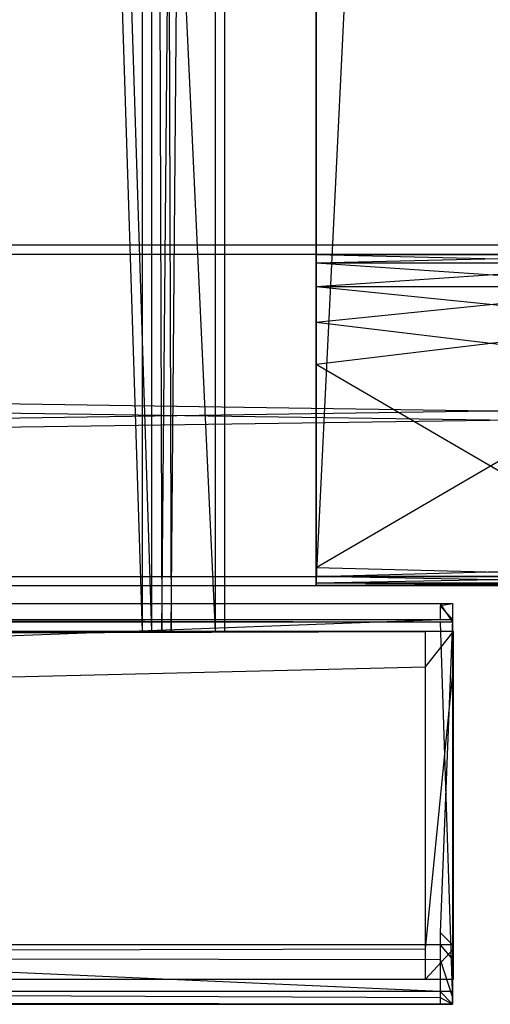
# Model space of a CAD drawing. Extents: x 0 to 1.29, y -0.45 to 0.
# Tile 23 of 51: x 0.6178 to 0.6435, y -0.4504 to -0.3966. Entities that reach past the tile are written whole.
import ezdxf

# ---------------------------------------------------------------- set-up
doc = ezdxf.new("R2010")
doc.units = 0
for name, color, linetype in [('L0_BLENDE_N_A69900__1___REPLACE', 7, 'CONTINUOUS'), ('L16_GRIFFOL_N_A69900__0___REPLA', 7, 'CONTINUOUS'), ('L17_FRONTOL_N_A69900__0___REPLA', 7, 'CONTINUOUS'), ('L18_SCHUBOL_N_A69900__9___REPLA', 7, 'CONTINUOUS'), ('L1_BLENDE_N_A69900__0___REPLACE', 7, 'CONTINUOUS'), ('L40_KORPUS_N_A69900__1___REPLAC', 7, 'CONTINUOUS'), ('L41_KORPUS_N_A69900__0___REPLAC', 7, 'CONTINUOUS'), ('L43_GRIFFUL_N_A69900__0___REPLA', 7, 'CONTINUOUS'), ('L44_FRONTUL_N_A69900__0___REPLA', 7, 'CONTINUOUS'), ('L47_SCHUBUL_N_A69900__3___REPLA', 7, 'CONTINUOUS')]:
    doc.layers.add(name, color=color, linetype=linetype)

msp = doc.modelspace()

# ---------------------------------------------------------------- linework, layer by layer
at = {"layer": 'L0_BLENDE_N_A69900__1___REPLACE', "color": 250}
for points, invisible_edges in [([(1.2499, -0.408901, 0.46), (0.0371, -0.427, 0.46), (0.0371, -0.408901, 0.46), (1.2499, -0.408901, 0.46)], 13), ([(0.0371, -0.427, 0.46), (1.2499, -0.408901, 0.46), (1.2499, -0.427, 0.46), (0.0371, -0.427, 0.46)], 14), ([(0.0371, -0.408901, 0.52), (1.2499, -0.408901, 0.46), (0.0371, -0.408901, 0.46), (0.0371, -0.408901, 0.52)], 13), ([(1.2499, -0.408901, 0.46), (0.0371, -0.408901, 0.52), (1.2499, -0.408901, 0.52), (1.2499, -0.408901, 0.46)], 14), ([(1.2499, -0.427, 0.52), (0.0371, -0.408901, 0.52), (0.0371, -0.427, 0.52), (1.2499, -0.427, 0.52)], 13), ([(0.0371, -0.408901, 0.52), (1.2499, -0.427, 0.52), (1.2499, -0.408901, 0.52), (0.0371, -0.408901, 0.52)], 14), ([(1.2499, -0.427, 0.52), (0.0371, -0.427, 0.46), (1.2499, -0.427, 0.46), (1.2499, -0.427, 0.52)], 13), ([(0.0371, -0.427, 0.46), (1.2499, -0.427, 0.52), (0.0371, -0.427, 0.52), (0.0371, -0.427, 0.46)], 14)]:
    msp.add_3dface(points, dxfattribs=dict(at, invisible_edges=invisible_edges))
at = {"layer": 'L16_GRIFFOL_N_A69900__0___REPLA', "color": 254}
for points, invisible_edges in [([(0.186811, -0.42861, 0.4702), (0.640778, -0.428493, 0.466797), (0.186829, -0.428493, 0.466797), (0.186811, -0.42861, 0.4702)], 13), ([(0.640778, -0.428493, 0.466797), (0.186811, -0.42861, 0.4702), (0.64076, -0.42861, 0.4702), (0.640778, -0.428493, 0.466797)], 14), ([(0.64076, -0.429376, 0.470481), (0.186811, -0.42861, 0.4702), (0.186811, -0.429376, 0.470481), (0.64076, -0.429376, 0.470481)], 13), ([(0.186811, -0.42861, 0.4702), (0.64076, -0.429376, 0.470481), (0.64076, -0.42861, 0.4702), (0.186811, -0.42861, 0.4702)], 14), ([(0.186829, -0.428493, 0.466797), (0.640778, -0.42949, 0.467178), (0.186828, -0.42949, 0.467178), (0.186829, -0.428493, 0.466797)], 13), ([(0.640778, -0.42949, 0.467178), (0.186829, -0.428493, 0.466797), (0.640778, -0.428493, 0.466797), (0.640778, -0.42949, 0.467178)], 14), ([(0.64076, -0.42861, 0.4702), (0.641462, -0.428493, 0.466797), (0.640778, -0.428493, 0.466797), (0.64076, -0.42861, 0.4702)], 13), ([(0.641462, -0.428493, 0.466797), (0.64076, -0.42861, 0.4702), (0.641444, -0.42861, 0.4702), (0.641462, -0.428493, 0.466797)], 14), ([(0.641444, -0.429376, 0.470481), (0.64076, -0.42861, 0.4702), (0.64076, -0.429376, 0.470481), (0.641444, -0.429376, 0.470481)], 13), ([(0.64076, -0.42861, 0.4702), (0.641444, -0.429376, 0.470481), (0.641444, -0.42861, 0.4702), (0.64076, -0.42861, 0.4702)], 14), ([(0.640778, -0.428493, 0.466797), (0.641461, -0.42949, 0.467178), (0.640778, -0.42949, 0.467178), (0.640778, -0.428493, 0.466797)], 13), ([(0.641461, -0.42949, 0.467178), (0.640778, -0.428493, 0.466797), (0.641462, -0.428493, 0.466797), (0.641461, -0.42949, 0.467178)], 14), ([(0.641462, -0.428493, 0.466797), (0.641444, -0.42861, 0.4702), (0.641461, -0.42949, 0.467178), (0.641462, -0.428493, 0.466797)], 14), ([(0.641444, -0.42861, 0.4702), (0.641445, -0.449681, 0.474543), (0.641461, -0.42949, 0.467178), (0.641444, -0.42861, 0.4702)], 14), ([(0.641444, -0.446458, 0.476732), (0.641445, -0.449681, 0.474543), (0.641444, -0.42861, 0.4702), (0.641444, -0.446458, 0.476732)], 10), ([(0.641444, -0.446458, 0.476732), (0.641444, -0.42861, 0.4702), (0.641444, -0.429376, 0.470481), (0.641444, -0.446458, 0.476732)], 15), ([(0.186811, -0.446458, 0.476732), (0.64076, -0.429376, 0.470481), (0.186811, -0.429376, 0.470481), (0.186811, -0.446458, 0.476732)], 13), ([(0.64076, -0.429376, 0.470481), (0.186811, -0.446458, 0.476732), (0.64076, -0.446458, 0.476732), (0.64076, -0.429376, 0.470481)], 14), ([(0.186828, -0.42949, 0.467178), (0.640761, -0.449681, 0.474543), (0.186811, -0.449681, 0.474543), (0.186828, -0.42949, 0.467178)], 13), ([(0.640761, -0.449681, 0.474543), (0.186828, -0.42949, 0.467178), (0.640778, -0.42949, 0.467178), (0.640761, -0.449681, 0.474543)], 14), ([(0.64076, -0.446458, 0.476732), (0.641444, -0.429376, 0.470481), (0.64076, -0.429376, 0.470481), (0.64076, -0.446458, 0.476732)], 13), ([(0.641444, -0.429376, 0.470481), (0.64076, -0.446458, 0.476732), (0.641444, -0.446458, 0.476732), (0.641444, -0.429376, 0.470481)], 14), ([(0.640778, -0.42949, 0.467178), (0.641445, -0.449681, 0.474543), (0.640761, -0.449681, 0.474543), (0.640778, -0.42949, 0.467178)], 13), ([(0.641445, -0.449681, 0.474543), (0.640778, -0.42949, 0.467178), (0.641461, -0.42949, 0.467178), (0.641445, -0.449681, 0.474543)], 14), ([(0.64076, -0.447123, 0.476975), (0.186811, -0.446458, 0.476732), (0.186811, -0.447123, 0.476975), (0.64076, -0.447123, 0.476975)], 13), ([(0.186811, -0.446458, 0.476732), (0.64076, -0.447123, 0.476975), (0.64076, -0.446458, 0.476732), (0.186811, -0.446458, 0.476732)], 14), ([(0.641444, -0.447123, 0.476975), (0.64076, -0.446458, 0.476732), (0.64076, -0.447123, 0.476975), (0.641444, -0.447123, 0.476975)], 13), ([(0.64076, -0.446458, 0.476732), (0.641444, -0.447123, 0.476975), (0.641444, -0.446458, 0.476732), (0.64076, -0.446458, 0.476732)], 14), ([(0.641445, -0.449681, 0.474543), (0.641444, -0.446458, 0.476732), (0.641444, -0.447123, 0.476975), (0.641445, -0.449681, 0.474543)], 13), ([(0.64076, -0.447931, 0.478666), (0.186811, -0.447123, 0.478633), (0.186811, -0.447931, 0.478666), (0.64076, -0.447931, 0.478666)], 13), ([(0.186811, -0.447123, 0.478633), (0.64076, -0.447931, 0.478666), (0.64076, -0.447123, 0.478633), (0.186811, -0.447123, 0.478633)], 14), ([(0.186811, -0.447123, 0.478633), (0.64076, -0.447123, 0.476975), (0.186811, -0.447123, 0.476975), (0.186811, -0.447123, 0.478633)], 13), ([(0.64076, -0.447123, 0.476975), (0.186811, -0.447123, 0.478633), (0.64076, -0.447123, 0.478633), (0.64076, -0.447123, 0.476975)], 14), ([(0.641444, -0.447931, 0.478666), (0.64076, -0.447123, 0.478633), (0.64076, -0.447931, 0.478666), (0.641444, -0.447931, 0.478666)], 13), ([(0.64076, -0.447123, 0.478633), (0.641444, -0.447931, 0.478666), (0.641444, -0.447123, 0.478633), (0.64076, -0.447123, 0.478633)], 14), ([(0.64076, -0.447123, 0.478633), (0.641444, -0.447123, 0.476975), (0.64076, -0.447123, 0.476975), (0.64076, -0.447123, 0.478633)], 13), ([(0.641444, -0.447123, 0.476975), (0.64076, -0.447123, 0.478633), (0.641444, -0.447123, 0.478633), (0.641444, -0.447123, 0.476975)], 14), ([(0.641444, -0.447123, 0.478633), (0.641444, -0.447931, 0.478666), (0.641444, -0.447123, 0.476975), (0.641444, -0.447123, 0.478633)], 14), ([(0.641444, -0.447123, 0.476975), (0.641444, -0.447931, 0.478666), (0.641445, -0.449681, 0.474543), (0.641444, -0.447123, 0.476975)], 14), ([(0.64076, -0.450009, 0.478748), (0.186811, -0.447931, 0.478666), (0.186811, -0.450009, 0.478748), (0.64076, -0.450009, 0.478748)], 13), ([(0.186811, -0.447931, 0.478666), (0.64076, -0.450009, 0.478748), (0.64076, -0.447931, 0.478666), (0.186811, -0.447931, 0.478666)], 14), ([(0.641444, -0.450009, 0.478748), (0.64076, -0.447931, 0.478666), (0.64076, -0.450009, 0.478748), (0.641444, -0.450009, 0.478748)], 13), ([(0.64076, -0.447931, 0.478666), (0.641444, -0.450009, 0.478748), (0.641444, -0.447931, 0.478666), (0.64076, -0.447931, 0.478666)], 14), ([(0.641444, -0.450009, 0.478748), (0.641444, -0.450375, 0.478145), (0.641444, -0.447931, 0.478666), (0.641444, -0.450009, 0.478748)], 14), ([(0.641444, -0.447931, 0.478666), (0.641444, -0.450375, 0.478145), (0.641445, -0.449681, 0.474543), (0.641444, -0.447931, 0.478666)], 14), ([(0.186811, -0.449681, 0.474543), (0.64076, -0.450375, 0.474809), (0.186811, -0.450375, 0.474809), (0.186811, -0.449681, 0.474543)], 13), ([(0.64076, -0.450375, 0.474809), (0.186811, -0.449681, 0.474543), (0.640761, -0.449681, 0.474543), (0.64076, -0.450375, 0.474809)], 14), ([(0.640761, -0.449681, 0.474543), (0.641444, -0.450375, 0.474809), (0.64076, -0.450375, 0.474809), (0.640761, -0.449681, 0.474543)], 13), ([(0.641444, -0.450375, 0.474809), (0.640761, -0.449681, 0.474543), (0.641445, -0.449681, 0.474543), (0.641444, -0.450375, 0.474809)], 14), ([(0.641445, -0.449681, 0.474543), (0.641444, -0.450375, 0.475524), (0.641444, -0.450375, 0.474809), (0.641445, -0.449681, 0.474543)], 13), ([(0.641444, -0.450375, 0.475524), (0.641445, -0.449681, 0.474543), (0.641444, -0.450375, 0.478145), (0.641444, -0.450375, 0.475524)], 14), ([(0.64076, -0.450375, 0.478763), (0.186811, -0.450009, 0.478748), (0.186811, -0.450375, 0.478763), (0.64076, -0.450375, 0.478763)], 13), ([(0.186811, -0.450009, 0.478748), (0.64076, -0.450375, 0.478763), (0.64076, -0.450009, 0.478748), (0.186811, -0.450009, 0.478748)], 14), ([(0.641444, -0.450375, 0.478763), (0.64076, -0.450009, 0.478748), (0.64076, -0.450375, 0.478763), (0.641444, -0.450375, 0.478763)], 13), ([(0.64076, -0.450009, 0.478748), (0.641444, -0.450375, 0.478763), (0.641444, -0.450009, 0.478748), (0.64076, -0.450009, 0.478748)], 14), ([(0.641444, -0.450375, 0.478145), (0.641444, -0.450009, 0.478748), (0.641444, -0.450375, 0.478763), (0.641444, -0.450375, 0.478145)], 13), ([(0.64076, -0.450375, 0.475524), (0.186811, -0.450375, 0.474809), (0.64076, -0.450375, 0.474809), (0.64076, -0.450375, 0.475524)], 13), ([(0.186811, -0.450375, 0.474809), (0.64076, -0.450375, 0.475524), (0.186811, -0.450375, 0.475524), (0.186811, -0.450375, 0.474809)], 14), ([(0.64076, -0.450375, 0.478763), (0.186811, -0.450375, 0.478145), (0.64076, -0.450375, 0.478145), (0.64076, -0.450375, 0.478763)], 13), ([(0.186811, -0.450375, 0.478145), (0.64076, -0.450375, 0.478763), (0.186811, -0.450375, 0.478763), (0.186811, -0.450375, 0.478145)], 14), ([(0.64076, -0.450375, 0.478145), (0.186811, -0.450375, 0.475524), (0.64076, -0.450375, 0.475524), (0.64076, -0.450375, 0.478145)], 13), ([(0.186811, -0.450375, 0.475524), (0.64076, -0.450375, 0.478145), (0.186811, -0.450375, 0.478145), (0.186811, -0.450375, 0.475524)], 14), ([(0.641444, -0.450375, 0.475524), (0.64076, -0.450375, 0.474809), (0.641444, -0.450375, 0.474809), (0.641444, -0.450375, 0.475524)], 13), ([(0.64076, -0.450375, 0.474809), (0.641444, -0.450375, 0.475524), (0.64076, -0.450375, 0.475524), (0.64076, -0.450375, 0.474809)], 14), ([(0.641444, -0.450375, 0.478763), (0.64076, -0.450375, 0.478145), (0.641444, -0.450375, 0.478145), (0.641444, -0.450375, 0.478763)], 13), ([(0.64076, -0.450375, 0.478145), (0.641444, -0.450375, 0.478763), (0.64076, -0.450375, 0.478763), (0.64076, -0.450375, 0.478145)], 14), ([(0.641444, -0.450375, 0.478145), (0.64076, -0.450375, 0.475524), (0.641444, -0.450375, 0.475524), (0.641444, -0.450375, 0.478145)], 13), ([(0.64076, -0.450375, 0.475524), (0.641444, -0.450375, 0.478145), (0.64076, -0.450375, 0.478145), (0.64076, -0.450375, 0.475524)], 14)]:
    msp.add_3dface(points, dxfattribs=dict(at, invisible_edges=invisible_edges))
at = {"layer": 'L17_FRONTOL_N_A69900__0___REPLA', "color": 8}
for points, invisible_edges in [([(0.639967, -0.43, 0.252), (0.003722, -0.431928, 0.252), (0.003722, -0.43, 0.252), (0.639967, -0.43, 0.252)], 13), ([(0.003722, -0.431928, 0.252), (0.639967, -0.43, 0.252), (0.639967, -0.431928, 0.252), (0.003722, -0.431928, 0.252)], 14), ([(0.003722, -0.43, 0.496586), (0.639967, -0.43, 0.25371), (0.003722, -0.43, 0.25371), (0.003722, -0.43, 0.496586)], 13), ([(0.639967, -0.43, 0.25371), (0.003722, -0.43, 0.496586), (0.1847, -0.43, 0.46941), (0.639967, -0.43, 0.25371)], 10), ([(0.003722, -0.43, 0.25371), (0.639967, -0.43, 0.252), (0.003722, -0.43, 0.252), (0.003722, -0.43, 0.25371)], 13), ([(0.639967, -0.43, 0.252), (0.003722, -0.43, 0.25371), (0.639967, -0.43, 0.25371), (0.639967, -0.43, 0.252)], 14), ([(0.639967, -0.43, 0.25371), (0.1847, -0.43, 0.46941), (0.186342, -0.43, 0.469166), (0.639967, -0.43, 0.25371)], 13), ([(0.639967, -0.43, 0.25371), (0.186342, -0.43, 0.469166), (0.639967, -0.43, 0.469122), (0.639967, -0.43, 0.25371)], 10), ([(0.639967, -0.43, 0.469122), (0.6415, -0.43, 0.25371), (0.639967, -0.43, 0.25371), (0.639967, -0.43, 0.469122)], 13), ([(0.6415, -0.43, 0.25371), (0.639967, -0.43, 0.469122), (0.6415, -0.43, 0.469121), (0.6415, -0.43, 0.25371)], 14), ([(0.6415, -0.43, 0.252), (0.639967, -0.431928, 0.252), (0.639967, -0.43, 0.252), (0.6415, -0.43, 0.252)], 13), ([(0.639967, -0.431928, 0.252), (0.6415, -0.43, 0.252), (0.6415, -0.431928, 0.252), (0.639967, -0.431928, 0.252)], 14), ([(0.639967, -0.43, 0.25371), (0.6415, -0.43, 0.252), (0.639967, -0.43, 0.252), (0.639967, -0.43, 0.25371)], 13), ([(0.6415, -0.43, 0.252), (0.639967, -0.43, 0.25371), (0.6415, -0.43, 0.25371), (0.6415, -0.43, 0.252)], 14), ([(0.6415, -0.43, 0.252), (0.6415, -0.431928, 0.25371), (0.6415, -0.431928, 0.252), (0.6415, -0.43, 0.252)], 13), ([(0.6415, -0.431928, 0.25371), (0.6415, -0.43, 0.252), (0.6415, -0.43, 0.25371), (0.6415, -0.431928, 0.25371)], 14), ([(0.6415, -0.43, 0.25371), (0.6415, -0.431928, 0.470621), (0.6415, -0.431928, 0.25371), (0.6415, -0.43, 0.25371)], 13), ([(0.6415, -0.431928, 0.470621), (0.6415, -0.43, 0.25371), (0.6415, -0.43, 0.469121), (0.6415, -0.431928, 0.470621)], 14), ([(0.639967, -0.431928, 0.252), (0.003722, -0.447345, 0.252), (0.003722, -0.431928, 0.252), (0.639967, -0.431928, 0.252)], 13), ([(0.003722, -0.447345, 0.252), (0.639967, -0.431928, 0.252), (0.639967, -0.447345, 0.252), (0.003722, -0.447345, 0.252)], 14), ([(0.6415, -0.431928, 0.252), (0.639967, -0.447345, 0.252), (0.639967, -0.431928, 0.252), (0.6415, -0.431928, 0.252)], 13), ([(0.639967, -0.447345, 0.252), (0.6415, -0.431928, 0.252), (0.6415, -0.447345, 0.252), (0.639967, -0.447345, 0.252)], 14), ([(0.6415, -0.431928, 0.252), (0.6415, -0.447345, 0.25371), (0.6415, -0.447345, 0.252), (0.6415, -0.431928, 0.252)], 13), ([(0.6415, -0.447345, 0.25371), (0.6415, -0.431928, 0.252), (0.6415, -0.431928, 0.25371), (0.6415, -0.447345, 0.25371)], 14), ([(0.6415, -0.431928, 0.25371), (0.6415, -0.447345, 0.475069), (0.6415, -0.447345, 0.25371), (0.6415, -0.431928, 0.25371)], 13), ([(0.6415, -0.447345, 0.475069), (0.6415, -0.431928, 0.25371), (0.6415, -0.431928, 0.470621), (0.6415, -0.447345, 0.475069)], 14), ([(0.639967, -0.447345, 0.252), (0.003722, -0.449, 0.252), (0.003722, -0.447345, 0.252), (0.639967, -0.447345, 0.252)], 13), ([(0.003722, -0.449, 0.252), (0.639967, -0.447345, 0.252), (0.639967, -0.449, 0.252), (0.003722, -0.449, 0.252)], 14), ([(0.6415, -0.447345, 0.252), (0.639967, -0.449, 0.252), (0.639967, -0.447345, 0.252), (0.6415, -0.447345, 0.252)], 13), ([(0.639967, -0.449, 0.252), (0.6415, -0.447345, 0.252), (0.6415, -0.449, 0.252), (0.639967, -0.449, 0.252)], 14), ([(0.6415, -0.447345, 0.252), (0.6415, -0.449, 0.25371), (0.6415, -0.449, 0.252), (0.6415, -0.447345, 0.252)], 13), ([(0.6415, -0.449, 0.25371), (0.6415, -0.447345, 0.252), (0.6415, -0.447345, 0.25371), (0.6415, -0.449, 0.25371)], 14), ([(0.6415, -0.447345, 0.25371), (0.6415, -0.449, 0.476), (0.6415, -0.449, 0.25371), (0.6415, -0.447345, 0.25371)], 13), ([(0.6415, -0.449, 0.476), (0.6415, -0.447345, 0.25371), (0.6415, -0.447345, 0.475069), (0.6415, -0.449, 0.476)], 14), ([(0.639967, -0.449, 0.476), (0.003722, -0.449, 0.25371), (0.639967, -0.449, 0.25371), (0.639967, -0.449, 0.476)], 13), ([(0.003722, -0.449, 0.25371), (0.639967, -0.449, 0.476), (0.188, -0.449, 0.476), (0.003722, -0.449, 0.25371)], 10), ([(0.639967, -0.449, 0.25371), (0.003722, -0.449, 0.252), (0.639967, -0.449, 0.252), (0.639967, -0.449, 0.25371)], 13), ([(0.003722, -0.449, 0.252), (0.639967, -0.449, 0.25371), (0.003722, -0.449, 0.25371), (0.003722, -0.449, 0.252)], 14), ([(0.6415, -0.449, 0.25371), (0.639967, -0.449, 0.252), (0.6415, -0.449, 0.252), (0.6415, -0.449, 0.25371)], 13), ([(0.639967, -0.449, 0.252), (0.6415, -0.449, 0.25371), (0.639967, -0.449, 0.25371), (0.639967, -0.449, 0.252)], 14), ([(0.6415, -0.449, 0.476), (0.639967, -0.449, 0.25371), (0.6415, -0.449, 0.25371), (0.6415, -0.449, 0.476)], 13), ([(0.639967, -0.449, 0.25371), (0.6415, -0.449, 0.476), (0.639967, -0.449, 0.476), (0.639967, -0.449, 0.25371)], 14)]:
    msp.add_3dface(points, dxfattribs=dict(at, invisible_edges=invisible_edges))
at = {"layer": 'L18_SCHUBOL_N_A69900__9___REPLA', "color": 8}
for points, invisible_edges in [([(0.6125, -0.088, 0.2834), (0.6285, -0.43, 0.2834), (0.6125, -0.43, 0.2834), (0.6125, -0.088, 0.2834)], 13), ([(0.6285, -0.43, 0.2834), (0.6125, -0.088, 0.2834), (0.6285, -0.088, 0.2834), (0.6285, -0.43, 0.2834)], 14), ([(0.624497, -0.43, 0.3674), (0.6135, -0.088, 0.3674), (0.6135, -0.43, 0.3674), (0.624497, -0.43, 0.3674)], 13), ([(0.6135, -0.088, 0.3674), (0.624497, -0.43, 0.3674), (0.624497, -0.088, 0.3674), (0.6135, -0.088, 0.3674)], 14), ([(0.625575, -0.43, 0.366403), (0.624497, -0.088, 0.3674), (0.624497, -0.43, 0.3674), (0.625575, -0.43, 0.366403)], 13), ([(0.624497, -0.088, 0.3674), (0.625575, -0.43, 0.366403), (0.625575, -0.088, 0.366403), (0.624497, -0.088, 0.3674)], 14), ([(0.6285, -0.088, 0.3274), (0.625575, -0.43, 0.366403), (0.6285, -0.43, 0.3274), (0.6285, -0.088, 0.3274)], 13), ([(0.625575, -0.43, 0.366403), (0.6285, -0.088, 0.3274), (0.625575, -0.088, 0.366403), (0.625575, -0.43, 0.366403)], 14), ([(0.6285, -0.088, 0.2834), (0.6285, -0.43, 0.3274), (0.6285, -0.43, 0.2834), (0.6285, -0.088, 0.2834)], 13), ([(0.6285, -0.43, 0.3274), (0.6285, -0.088, 0.2834), (0.6285, -0.088, 0.3274), (0.6285, -0.43, 0.3274)], 14), ([(0.6285, -0.43, 0.3274), (0.6125, -0.43, 0.2834), (0.6285, -0.43, 0.2834), (0.6285, -0.43, 0.3274)], 13), ([(0.6125, -0.43, 0.2834), (0.6285, -0.43, 0.3274), (0.6125, -0.43, 0.3664), (0.6125, -0.43, 0.2834)], 10), ([(0.6125, -0.43, 0.3664), (0.6285, -0.43, 0.3274), (0.625575, -0.43, 0.366403), (0.6125, -0.43, 0.3664)], 13), ([(0.6125, -0.43, 0.3664), (0.625575, -0.43, 0.366403), (0.6135, -0.43, 0.3674), (0.6125, -0.43, 0.3664)], 14), ([(0.6135, -0.43, 0.3674), (0.625575, -0.43, 0.366403), (0.624497, -0.43, 0.3674), (0.6135, -0.43, 0.3674)], 15)]:
    msp.add_3dface(points, dxfattribs=dict(at, invisible_edges=invisible_edges))
at = {"layer": 'L1_BLENDE_N_A69900__0___REPLACE', "color": 250}
for points, invisible_edges in [([(0.019001, -0.4094, 0.265), (1.268, -0.4094, 0.205), (0.019001, -0.4094, 0.205), (0.019001, -0.4094, 0.265)], 13), ([(1.268, -0.4094, 0.205), (0.019001, -0.4094, 0.265), (1.268, -0.4094, 0.265), (1.268, -0.4094, 0.205)], 14), ([(1.268, -0.4094, 0.205), (0.019001, -0.4275, 0.205), (0.019001, -0.4094, 0.205), (1.268, -0.4094, 0.205)], 13), ([(0.019001, -0.4275, 0.205), (1.268, -0.4094, 0.205), (1.268, -0.4275, 0.205), (0.019001, -0.4275, 0.205)], 14), ([(1.268, -0.4275, 0.265), (0.019001, -0.4094, 0.265), (0.019001, -0.4275, 0.265), (1.268, -0.4275, 0.265)], 13), ([(0.019001, -0.4094, 0.265), (1.268, -0.4275, 0.265), (1.268, -0.4094, 0.265), (0.019001, -0.4094, 0.265)], 14), ([(1.268, -0.4275, 0.265), (0.019001, -0.4275, 0.205), (1.268, -0.4275, 0.205), (1.268, -0.4275, 0.265)], 13), ([(0.019001, -0.4275, 0.205), (1.268, -0.4275, 0.265), (0.019001, -0.4275, 0.265), (0.019001, -0.4275, 0.205)], 14)]:
    msp.add_3dface(points, dxfattribs=dict(at, invisible_edges=invisible_edges))
at = {"layer": 'L40_KORPUS_N_A69900__1___REPLAC', "color": 8}
for points, invisible_edges in [([(1.268, -0.4275, 0.0195), (0.019, -0.034, 0.0195), (0.019, -0.4275, 0.0195), (1.268, -0.4275, 0.0195)], 13), ([(0.019, -0.034, 0.0195), (1.268, -0.4275, 0.0195), (1.268, -0.034, 0.0195), (0.019, -0.034, 0.0195)], 14), ([(1.268, -0.034, 0.0005), (0.019, -0.4275, 0.0005), (0.019, -0.034, 0.0005), (1.268, -0.034, 0.0005)], 13), ([(0.019, -0.4275, 0.0005), (1.268, -0.034, 0.0005), (1.268, -0.4275, 0.0005), (0.019, -0.4275, 0.0005)], 14), ([(1.268, -0.4275, 0.0195), (0.019, -0.4275, 0.0005), (1.268, -0.4275, 0.0005), (1.268, -0.4275, 0.0195)], 13), ([(0.019, -0.4275, 0.0005), (1.268, -0.4275, 0.0195), (0.019, -0.4275, 0.0195), (0.019, -0.4275, 0.0005)], 14)]:
    msp.add_3dface(points, dxfattribs=dict(at, invisible_edges=invisible_edges))
at = {"layer": 'L41_KORPUS_N_A69900__0___REPLAC', "color": 8}
for points, invisible_edges in [([(0.634, -0.427, 0.264866), (0.634, -0.4275, 0.461), (0.634, -0.034, 0.461), (0.634, -0.427, 0.264866)], 13), ([(0.634, -0.427, 0.264866), (0.634, -0.034, 0.461), (0.634, -0.4265, 0.265), (0.634, -0.427, 0.264866)], 10), ([(0.634, -0.4265, 0.265), (0.634, -0.034, 0.461), (0.634, -0.4154, 0.265), (0.634, -0.4265, 0.265)], 13), ([(0.634, -0.4154, 0.265), (0.634, -0.034, 0.461), (0.634, -0.413104, 0.264543), (0.634, -0.4154, 0.265)], 10), ([(0.634, -0.413104, 0.264543), (0.634, -0.034, 0.461), (0.634, -0.411157, 0.263243), (0.634, -0.413104, 0.264543)], 13), ([(0.634, -0.411157, 0.263243), (0.634, -0.034, 0.461), (0.634, -0.409857, 0.261296), (0.634, -0.411157, 0.263243)], 10), ([(0.634, -0.409857, 0.261296), (0.634, -0.034, 0.461), (0.634, -0.4094, 0.259), (0.634, -0.409857, 0.261296)], 13), ([(0.634, -0.4094, 0.259), (0.634, -0.034, 0.461), (0.634, -0.034, 0.0195), (0.634, -0.4094, 0.259)], 10), ([(0.634, -0.4275, 0.0195), (0.634, -0.427, 0.205134), (0.634, -0.034, 0.0195), (0.634, -0.4275, 0.0195)], 13), ([(0.634, -0.034, 0.0195), (0.634, -0.427, 0.205134), (0.634, -0.4265, 0.205), (0.634, -0.034, 0.0195)], 14), ([(0.634, -0.034, 0.0195), (0.634, -0.4265, 0.205), (0.634, -0.4154, 0.205), (0.634, -0.034, 0.0195)], 15), ([(0.634, -0.034, 0.0195), (0.634, -0.4154, 0.205), (0.634, -0.413104, 0.205457), (0.634, -0.034, 0.0195)], 15), ([(0.634, -0.034, 0.0195), (0.634, -0.413104, 0.205457), (0.634, -0.411157, 0.206757), (0.634, -0.034, 0.0195)], 15), ([(0.634, -0.034, 0.0195), (0.634, -0.411157, 0.206757), (0.634, -0.409857, 0.208704), (0.634, -0.034, 0.0195)], 15), ([(0.634, -0.034, 0.0195), (0.634, -0.409857, 0.208704), (0.634, -0.4094, 0.211), (0.634, -0.034, 0.0195)], 15), ([(0.634, -0.034, 0.0195), (0.634, -0.4094, 0.211), (0.634, -0.4094, 0.259), (0.634, -0.034, 0.0195)], 15), ([(0.653, -0.034, 0.0195), (0.634, -0.4275, 0.0195), (0.634, -0.034, 0.0195), (0.653, -0.034, 0.0195)], 13), ([(0.634, -0.4275, 0.0195), (0.653, -0.034, 0.0195), (0.653, -0.4275, 0.0195), (0.634, -0.4275, 0.0195)], 14), ([(0.653, -0.4275, 0.461), (0.634, -0.034, 0.461), (0.634, -0.4275, 0.461), (0.653, -0.4275, 0.461)], 13), ([(0.634, -0.034, 0.461), (0.653, -0.4275, 0.461), (0.653, -0.034, 0.461), (0.634, -0.034, 0.461)], 14), ([(0.653, -0.4094, 0.211), (0.634, -0.409857, 0.208704), (0.653, -0.409857, 0.208704), (0.653, -0.4094, 0.211)], 13), ([(0.634, -0.409857, 0.208704), (0.653, -0.4094, 0.211), (0.634, -0.4094, 0.211), (0.634, -0.409857, 0.208704)], 14), ([(0.653, -0.409857, 0.261296), (0.634, -0.4094, 0.259), (0.653, -0.4094, 0.259), (0.653, -0.409857, 0.261296)], 13), ([(0.634, -0.4094, 0.259), (0.653, -0.409857, 0.261296), (0.634, -0.409857, 0.261296), (0.634, -0.4094, 0.259)], 14), ([(0.653, -0.4094, 0.259), (0.634, -0.4094, 0.211), (0.653, -0.4094, 0.211), (0.653, -0.4094, 0.259)], 13), ([(0.634, -0.4094, 0.211), (0.653, -0.4094, 0.259), (0.634, -0.4094, 0.259), (0.634, -0.4094, 0.211)], 14), ([(0.653, -0.409857, 0.208704), (0.634, -0.411157, 0.206757), (0.653, -0.411157, 0.206757), (0.653, -0.409857, 0.208704)], 13), ([(0.634, -0.411157, 0.206757), (0.653, -0.409857, 0.208704), (0.634, -0.409857, 0.208704), (0.634, -0.411157, 0.206757)], 14), ([(0.653, -0.411157, 0.263243), (0.634, -0.409857, 0.261296), (0.653, -0.409857, 0.261296), (0.653, -0.411157, 0.263243)], 13), ([(0.634, -0.409857, 0.261296), (0.653, -0.411157, 0.263243), (0.634, -0.411157, 0.263243), (0.634, -0.409857, 0.261296)], 14), ([(0.653, -0.411157, 0.263243), (0.634, -0.413104, 0.264543), (0.634, -0.411157, 0.263243), (0.653, -0.411157, 0.263243)], 13), ([(0.634, -0.413104, 0.264543), (0.653, -0.411157, 0.263243), (0.653, -0.413104, 0.264543), (0.634, -0.413104, 0.264543)], 14), ([(0.653, -0.413104, 0.205457), (0.634, -0.411157, 0.206757), (0.634, -0.413104, 0.205457), (0.653, -0.413104, 0.205457)], 13), ([(0.634, -0.411157, 0.206757), (0.653, -0.413104, 0.205457), (0.653, -0.411157, 0.206757), (0.634, -0.411157, 0.206757)], 14), ([(0.653, -0.4154, 0.205), (0.634, -0.413104, 0.205457), (0.634, -0.4154, 0.205), (0.653, -0.4154, 0.205)], 13), ([(0.634, -0.413104, 0.205457), (0.653, -0.4154, 0.205), (0.653, -0.413104, 0.205457), (0.634, -0.413104, 0.205457)], 14), ([(0.653, -0.413104, 0.264543), (0.634, -0.4154, 0.265), (0.634, -0.413104, 0.264543), (0.653, -0.413104, 0.264543)], 13), ([(0.634, -0.4154, 0.265), (0.653, -0.413104, 0.264543), (0.653, -0.4154, 0.265), (0.634, -0.4154, 0.265)], 14), ([(0.653, -0.4265, 0.205), (0.634, -0.4154, 0.205), (0.634, -0.4265, 0.205), (0.653, -0.4265, 0.205)], 13), ([(0.634, -0.4154, 0.205), (0.653, -0.4265, 0.205), (0.653, -0.4154, 0.205), (0.634, -0.4154, 0.205)], 14), ([(0.653, -0.4154, 0.265), (0.634, -0.4265, 0.265), (0.634, -0.4154, 0.265), (0.653, -0.4154, 0.265)], 13), ([(0.634, -0.4265, 0.265), (0.653, -0.4154, 0.265), (0.653, -0.4265, 0.265), (0.634, -0.4265, 0.265)], 14), ([(0.653, -0.4265, 0.265), (0.634, -0.427, 0.264866), (0.634, -0.4265, 0.265), (0.653, -0.4265, 0.265)], 13), ([(0.634, -0.427, 0.264866), (0.653, -0.4265, 0.265), (0.653, -0.427, 0.264866), (0.634, -0.427, 0.264866)], 14), ([(0.653, -0.427, 0.205134), (0.634, -0.4265, 0.205), (0.634, -0.427, 0.205134), (0.653, -0.427, 0.205134)], 13), ([(0.634, -0.4265, 0.205), (0.653, -0.427, 0.205134), (0.653, -0.4265, 0.205), (0.634, -0.4265, 0.205)], 14), ([(0.634, -0.427366, 0.2645), (0.634, -0.4275, 0.461), (0.634, -0.427, 0.264866), (0.634, -0.427366, 0.2645)], 10), ([(0.634, -0.427, 0.205134), (0.634, -0.4275, 0.0195), (0.634, -0.427366, 0.2055), (0.634, -0.427, 0.205134)], 10), ([(0.634, -0.427, 0.264866), (0.653, -0.427366, 0.2645), (0.634, -0.427366, 0.2645), (0.634, -0.427, 0.264866)], 13), ([(0.653, -0.427366, 0.2645), (0.634, -0.427, 0.264866), (0.653, -0.427, 0.264866), (0.653, -0.427366, 0.2645)], 14), ([(0.634, -0.427366, 0.2055), (0.653, -0.427, 0.205134), (0.634, -0.427, 0.205134), (0.634, -0.427366, 0.2055)], 13), ([(0.653, -0.427, 0.205134), (0.634, -0.427366, 0.2055), (0.653, -0.427366, 0.2055), (0.653, -0.427, 0.205134)], 14), ([(0.634, -0.4275, 0.461), (0.634, -0.427366, 0.2645), (0.634, -0.4275, 0.264), (0.634, -0.4275, 0.461)], 13), ([(0.634, -0.427366, 0.2055), (0.634, -0.4275, 0.0195), (0.634, -0.4275, 0.206), (0.634, -0.427366, 0.2055)], 13), ([(0.634, -0.427366, 0.2645), (0.653, -0.4275, 0.264), (0.634, -0.4275, 0.264), (0.634, -0.427366, 0.2645)], 13), ([(0.653, -0.4275, 0.264), (0.634, -0.427366, 0.2645), (0.653, -0.427366, 0.2645), (0.653, -0.4275, 0.264)], 14), ([(0.634, -0.4275, 0.206), (0.653, -0.427366, 0.2055), (0.634, -0.427366, 0.2055), (0.634, -0.4275, 0.206)], 13), ([(0.653, -0.427366, 0.2055), (0.634, -0.4275, 0.206), (0.653, -0.4275, 0.206), (0.653, -0.427366, 0.2055)], 14), ([(0.653, -0.4275, 0.206), (0.634, -0.4275, 0.0195), (0.653, -0.4275, 0.0195), (0.653, -0.4275, 0.206)], 13), ([(0.634, -0.4275, 0.0195), (0.653, -0.4275, 0.206), (0.634, -0.4275, 0.206), (0.634, -0.4275, 0.0195)], 14), ([(0.653, -0.4275, 0.461), (0.634, -0.4275, 0.264), (0.653, -0.4275, 0.264), (0.653, -0.4275, 0.461)], 13), ([(0.634, -0.4275, 0.264), (0.653, -0.4275, 0.461), (0.634, -0.4275, 0.461), (0.634, -0.4275, 0.264)], 14)]:
    msp.add_3dface(points, dxfattribs=dict(at, invisible_edges=invisible_edges))
at = {"layer": 'L43_GRIFFUL_N_A69900__0___REPLA', "color": 254}
for points, invisible_edges in [([(0.186811, -0.42861, 0.2202), (0.640778, -0.428493, 0.216797), (0.186829, -0.428493, 0.216797), (0.186811, -0.42861, 0.2202)], 13), ([(0.640778, -0.428493, 0.216797), (0.186811, -0.42861, 0.2202), (0.64076, -0.42861, 0.2202), (0.640778, -0.428493, 0.216797)], 14), ([(0.64076, -0.429376, 0.220481), (0.186811, -0.42861, 0.2202), (0.186811, -0.429376, 0.220481), (0.64076, -0.429376, 0.220481)], 13), ([(0.186811, -0.42861, 0.2202), (0.64076, -0.429376, 0.220481), (0.64076, -0.42861, 0.2202), (0.186811, -0.42861, 0.2202)], 14), ([(0.186829, -0.428493, 0.216797), (0.640778, -0.42949, 0.217178), (0.186828, -0.42949, 0.217178), (0.186829, -0.428493, 0.216797)], 13), ([(0.640778, -0.42949, 0.217178), (0.186829, -0.428493, 0.216797), (0.640778, -0.428493, 0.216797), (0.640778, -0.42949, 0.217178)], 14), ([(0.64076, -0.42861, 0.2202), (0.641462, -0.428493, 0.216797), (0.640778, -0.428493, 0.216797), (0.64076, -0.42861, 0.2202)], 13), ([(0.641462, -0.428493, 0.216797), (0.64076, -0.42861, 0.2202), (0.641444, -0.42861, 0.2202), (0.641462, -0.428493, 0.216797)], 14), ([(0.641444, -0.429376, 0.220481), (0.64076, -0.42861, 0.2202), (0.64076, -0.429376, 0.220481), (0.641444, -0.429376, 0.220481)], 13), ([(0.64076, -0.42861, 0.2202), (0.641444, -0.429376, 0.220481), (0.641444, -0.42861, 0.2202), (0.64076, -0.42861, 0.2202)], 14), ([(0.640778, -0.428493, 0.216797), (0.641461, -0.42949, 0.217178), (0.640778, -0.42949, 0.217178), (0.640778, -0.428493, 0.216797)], 13), ([(0.641461, -0.42949, 0.217178), (0.640778, -0.428493, 0.216797), (0.641462, -0.428493, 0.216797), (0.641461, -0.42949, 0.217178)], 14), ([(0.641462, -0.428493, 0.216797), (0.641444, -0.42861, 0.2202), (0.641461, -0.42949, 0.217178), (0.641462, -0.428493, 0.216797)], 14), ([(0.641444, -0.42861, 0.2202), (0.641445, -0.449681, 0.224543), (0.641461, -0.42949, 0.217178), (0.641444, -0.42861, 0.2202)], 14), ([(0.641444, -0.446458, 0.226732), (0.641445, -0.449681, 0.224543), (0.641444, -0.42861, 0.2202), (0.641444, -0.446458, 0.226732)], 10), ([(0.641444, -0.446458, 0.226732), (0.641444, -0.42861, 0.2202), (0.641444, -0.429376, 0.220481), (0.641444, -0.446458, 0.226732)], 15), ([(0.186811, -0.446458, 0.226732), (0.64076, -0.429376, 0.220481), (0.186811, -0.429376, 0.220481), (0.186811, -0.446458, 0.226732)], 13), ([(0.64076, -0.429376, 0.220481), (0.186811, -0.446458, 0.226732), (0.64076, -0.446458, 0.226732), (0.64076, -0.429376, 0.220481)], 14), ([(0.186828, -0.42949, 0.217178), (0.640761, -0.449681, 0.224543), (0.186811, -0.449681, 0.224543), (0.186828, -0.42949, 0.217178)], 13), ([(0.640761, -0.449681, 0.224543), (0.186828, -0.42949, 0.217178), (0.640778, -0.42949, 0.217178), (0.640761, -0.449681, 0.224543)], 14), ([(0.64076, -0.446458, 0.226732), (0.641444, -0.429376, 0.220481), (0.64076, -0.429376, 0.220481), (0.64076, -0.446458, 0.226732)], 13), ([(0.641444, -0.429376, 0.220481), (0.64076, -0.446458, 0.226732), (0.641444, -0.446458, 0.226732), (0.641444, -0.429376, 0.220481)], 14), ([(0.640778, -0.42949, 0.217178), (0.641445, -0.449681, 0.224543), (0.640761, -0.449681, 0.224543), (0.640778, -0.42949, 0.217178)], 13), ([(0.641445, -0.449681, 0.224543), (0.640778, -0.42949, 0.217178), (0.641461, -0.42949, 0.217178), (0.641445, -0.449681, 0.224543)], 14), ([(0.64076, -0.447123, 0.226975), (0.186811, -0.446458, 0.226732), (0.186811, -0.447123, 0.226975), (0.64076, -0.447123, 0.226975)], 13), ([(0.186811, -0.446458, 0.226732), (0.64076, -0.447123, 0.226975), (0.64076, -0.446458, 0.226732), (0.186811, -0.446458, 0.226732)], 14), ([(0.641444, -0.447123, 0.226975), (0.64076, -0.446458, 0.226732), (0.64076, -0.447123, 0.226975), (0.641444, -0.447123, 0.226975)], 13), ([(0.64076, -0.446458, 0.226732), (0.641444, -0.447123, 0.226975), (0.641444, -0.446458, 0.226732), (0.64076, -0.446458, 0.226732)], 14), ([(0.641445, -0.449681, 0.224543), (0.641444, -0.446458, 0.226732), (0.641444, -0.447123, 0.226975), (0.641445, -0.449681, 0.224543)], 13), ([(0.64076, -0.447931, 0.228666), (0.186811, -0.447123, 0.228633), (0.186811, -0.447931, 0.228666), (0.64076, -0.447931, 0.228666)], 13), ([(0.186811, -0.447123, 0.228633), (0.64076, -0.447931, 0.228666), (0.64076, -0.447123, 0.228633), (0.186811, -0.447123, 0.228633)], 14), ([(0.186811, -0.447123, 0.228633), (0.64076, -0.447123, 0.226975), (0.186811, -0.447123, 0.226975), (0.186811, -0.447123, 0.228633)], 13), ([(0.64076, -0.447123, 0.226975), (0.186811, -0.447123, 0.228633), (0.64076, -0.447123, 0.228633), (0.64076, -0.447123, 0.226975)], 14), ([(0.641444, -0.447931, 0.228666), (0.64076, -0.447123, 0.228633), (0.64076, -0.447931, 0.228666), (0.641444, -0.447931, 0.228666)], 13), ([(0.64076, -0.447123, 0.228633), (0.641444, -0.447931, 0.228666), (0.641444, -0.447123, 0.228633), (0.64076, -0.447123, 0.228633)], 14), ([(0.64076, -0.447123, 0.228633), (0.641444, -0.447123, 0.226975), (0.64076, -0.447123, 0.226975), (0.64076, -0.447123, 0.228633)], 13), ([(0.641444, -0.447123, 0.226975), (0.64076, -0.447123, 0.228633), (0.641444, -0.447123, 0.228633), (0.641444, -0.447123, 0.226975)], 14), ([(0.641444, -0.447123, 0.228633), (0.641444, -0.447931, 0.228666), (0.641444, -0.447123, 0.226975), (0.641444, -0.447123, 0.228633)], 14), ([(0.641444, -0.447123, 0.226975), (0.641444, -0.447931, 0.228666), (0.641445, -0.449681, 0.224543), (0.641444, -0.447123, 0.226975)], 14), ([(0.64076, -0.450009, 0.228748), (0.186811, -0.447931, 0.228666), (0.186811, -0.450009, 0.228748), (0.64076, -0.450009, 0.228748)], 13), ([(0.186811, -0.447931, 0.228666), (0.64076, -0.450009, 0.228748), (0.64076, -0.447931, 0.228666), (0.186811, -0.447931, 0.228666)], 14), ([(0.641444, -0.450009, 0.228748), (0.64076, -0.447931, 0.228666), (0.64076, -0.450009, 0.228748), (0.641444, -0.450009, 0.228748)], 13), ([(0.64076, -0.447931, 0.228666), (0.641444, -0.450009, 0.228748), (0.641444, -0.447931, 0.228666), (0.64076, -0.447931, 0.228666)], 14), ([(0.641444, -0.450009, 0.228748), (0.641444, -0.450375, 0.228145), (0.641444, -0.447931, 0.228666), (0.641444, -0.450009, 0.228748)], 14), ([(0.641444, -0.447931, 0.228666), (0.641444, -0.450375, 0.228145), (0.641445, -0.449681, 0.224543), (0.641444, -0.447931, 0.228666)], 14), ([(0.186811, -0.449681, 0.224543), (0.64076, -0.450375, 0.224809), (0.186811, -0.450375, 0.224809), (0.186811, -0.449681, 0.224543)], 13), ([(0.64076, -0.450375, 0.224809), (0.186811, -0.449681, 0.224543), (0.640761, -0.449681, 0.224543), (0.64076, -0.450375, 0.224809)], 14), ([(0.640761, -0.449681, 0.224543), (0.641444, -0.450375, 0.224809), (0.64076, -0.450375, 0.224809), (0.640761, -0.449681, 0.224543)], 13), ([(0.641444, -0.450375, 0.224809), (0.640761, -0.449681, 0.224543), (0.641445, -0.449681, 0.224543), (0.641444, -0.450375, 0.224809)], 14), ([(0.641445, -0.449681, 0.224543), (0.641444, -0.450375, 0.225524), (0.641444, -0.450375, 0.224809), (0.641445, -0.449681, 0.224543)], 13), ([(0.641444, -0.450375, 0.225524), (0.641445, -0.449681, 0.224543), (0.641444, -0.450375, 0.228145), (0.641444, -0.450375, 0.225524)], 14), ([(0.64076, -0.450375, 0.228763), (0.186811, -0.450009, 0.228748), (0.186811, -0.450375, 0.228763), (0.64076, -0.450375, 0.228763)], 13), ([(0.186811, -0.450009, 0.228748), (0.64076, -0.450375, 0.228763), (0.64076, -0.450009, 0.228748), (0.186811, -0.450009, 0.228748)], 14), ([(0.641444, -0.450375, 0.228763), (0.64076, -0.450009, 0.228748), (0.64076, -0.450375, 0.228763), (0.641444, -0.450375, 0.228763)], 13), ([(0.64076, -0.450009, 0.228748), (0.641444, -0.450375, 0.228763), (0.641444, -0.450009, 0.228748), (0.64076, -0.450009, 0.228748)], 14), ([(0.641444, -0.450375, 0.228145), (0.641444, -0.450009, 0.228748), (0.641444, -0.450375, 0.228763), (0.641444, -0.450375, 0.228145)], 13), ([(0.64076, -0.450375, 0.225524), (0.186811, -0.450375, 0.224809), (0.64076, -0.450375, 0.224809), (0.64076, -0.450375, 0.225524)], 13), ([(0.186811, -0.450375, 0.224809), (0.64076, -0.450375, 0.225524), (0.186811, -0.450375, 0.225524), (0.186811, -0.450375, 0.224809)], 14), ([(0.64076, -0.450375, 0.228763), (0.186811, -0.450375, 0.228145), (0.64076, -0.450375, 0.228145), (0.64076, -0.450375, 0.228763)], 13), ([(0.186811, -0.450375, 0.228145), (0.64076, -0.450375, 0.228763), (0.186811, -0.450375, 0.228763), (0.186811, -0.450375, 0.228145)], 14), ([(0.64076, -0.450375, 0.228145), (0.186811, -0.450375, 0.225524), (0.64076, -0.450375, 0.225524), (0.64076, -0.450375, 0.228145)], 13), ([(0.186811, -0.450375, 0.225524), (0.64076, -0.450375, 0.228145), (0.186811, -0.450375, 0.228145), (0.186811, -0.450375, 0.225524)], 14), ([(0.641444, -0.450375, 0.225524), (0.64076, -0.450375, 0.224809), (0.641444, -0.450375, 0.224809), (0.641444, -0.450375, 0.225524)], 13), ([(0.64076, -0.450375, 0.224809), (0.641444, -0.450375, 0.225524), (0.64076, -0.450375, 0.225524), (0.64076, -0.450375, 0.224809)], 14), ([(0.641444, -0.450375, 0.228763), (0.64076, -0.450375, 0.228145), (0.641444, -0.450375, 0.228145), (0.641444, -0.450375, 0.228763)], 13), ([(0.64076, -0.450375, 0.228145), (0.641444, -0.450375, 0.228763), (0.64076, -0.450375, 0.228763), (0.64076, -0.450375, 0.228145)], 14), ([(0.641444, -0.450375, 0.228145), (0.64076, -0.450375, 0.225524), (0.641444, -0.450375, 0.225524), (0.641444, -0.450375, 0.228145)], 13), ([(0.64076, -0.450375, 0.225524), (0.641444, -0.450375, 0.228145), (0.64076, -0.450375, 0.228145), (0.64076, -0.450375, 0.225524)], 14)]:
    msp.add_3dface(points, dxfattribs=dict(at, invisible_edges=invisible_edges))
at = {"layer": 'L44_FRONTUL_N_A69900__0___REPLA', "color": 8}
for points, invisible_edges in [([(0.639967, -0.43, 0.002), (0.003722, -0.431928, 0.002), (0.003722, -0.43, 0.002), (0.639967, -0.43, 0.002)], 13), ([(0.003722, -0.431928, 0.002), (0.639967, -0.43, 0.002), (0.639967, -0.431928, 0.002), (0.003722, -0.431928, 0.002)], 14), ([(0.003722, -0.43, 0.246585), (0.639967, -0.43, 0.00371), (0.003722, -0.43, 0.00371), (0.003722, -0.43, 0.246585)], 13), ([(0.639967, -0.43, 0.00371), (0.003722, -0.43, 0.246585), (0.1847, -0.43, 0.21941), (0.639967, -0.43, 0.00371)], 10), ([(0.003722, -0.43, 0.00371), (0.639967, -0.43, 0.002), (0.003722, -0.43, 0.002), (0.003722, -0.43, 0.00371)], 13), ([(0.639967, -0.43, 0.002), (0.003722, -0.43, 0.00371), (0.639967, -0.43, 0.00371), (0.639967, -0.43, 0.002)], 14), ([(0.639967, -0.43, 0.00371), (0.1847, -0.43, 0.21941), (0.186342, -0.43, 0.219166), (0.639967, -0.43, 0.00371)], 13), ([(0.639967, -0.43, 0.00371), (0.186342, -0.43, 0.219166), (0.639967, -0.43, 0.219122), (0.639967, -0.43, 0.00371)], 10), ([(0.639967, -0.43, 0.219122), (0.6415, -0.43, 0.00371), (0.639967, -0.43, 0.00371), (0.639967, -0.43, 0.219122)], 13), ([(0.6415, -0.43, 0.00371), (0.639967, -0.43, 0.219122), (0.6415, -0.43, 0.219121), (0.6415, -0.43, 0.00371)], 14), ([(0.6415, -0.43, 0.002), (0.639967, -0.431928, 0.002), (0.639967, -0.43, 0.002), (0.6415, -0.43, 0.002)], 13), ([(0.639967, -0.431928, 0.002), (0.6415, -0.43, 0.002), (0.6415, -0.431928, 0.002), (0.639967, -0.431928, 0.002)], 14), ([(0.639967, -0.43, 0.00371), (0.6415, -0.43, 0.002), (0.639967, -0.43, 0.002), (0.639967, -0.43, 0.00371)], 13), ([(0.6415, -0.43, 0.002), (0.639967, -0.43, 0.00371), (0.6415, -0.43, 0.00371), (0.6415, -0.43, 0.002)], 14), ([(0.6415, -0.43, 0.002), (0.6415, -0.431928, 0.00371), (0.6415, -0.431928, 0.002), (0.6415, -0.43, 0.002)], 13), ([(0.6415, -0.431928, 0.00371), (0.6415, -0.43, 0.002), (0.6415, -0.43, 0.00371), (0.6415, -0.431928, 0.00371)], 14), ([(0.6415, -0.43, 0.00371), (0.6415, -0.431928, 0.220621), (0.6415, -0.431928, 0.00371), (0.6415, -0.43, 0.00371)], 13), ([(0.6415, -0.431928, 0.220621), (0.6415, -0.43, 0.00371), (0.6415, -0.43, 0.219121), (0.6415, -0.431928, 0.220621)], 14), ([(0.639967, -0.431928, 0.002), (0.003722, -0.447345, 0.002), (0.003722, -0.431928, 0.002), (0.639967, -0.431928, 0.002)], 13), ([(0.003722, -0.447345, 0.002), (0.639967, -0.431928, 0.002), (0.639967, -0.447345, 0.002), (0.003722, -0.447345, 0.002)], 14), ([(0.6415, -0.431928, 0.002), (0.639967, -0.447345, 0.002), (0.639967, -0.431928, 0.002), (0.6415, -0.431928, 0.002)], 13), ([(0.639967, -0.447345, 0.002), (0.6415, -0.431928, 0.002), (0.6415, -0.447345, 0.002), (0.639967, -0.447345, 0.002)], 14), ([(0.6415, -0.431928, 0.002), (0.6415, -0.447345, 0.00371), (0.6415, -0.447345, 0.002), (0.6415, -0.431928, 0.002)], 13), ([(0.6415, -0.447345, 0.00371), (0.6415, -0.431928, 0.002), (0.6415, -0.431928, 0.00371), (0.6415, -0.447345, 0.00371)], 14), ([(0.6415, -0.431928, 0.00371), (0.6415, -0.447345, 0.225069), (0.6415, -0.447345, 0.00371), (0.6415, -0.431928, 0.00371)], 13), ([(0.6415, -0.447345, 0.225069), (0.6415, -0.431928, 0.00371), (0.6415, -0.431928, 0.220621), (0.6415, -0.447345, 0.225069)], 14), ([(0.639967, -0.447345, 0.002), (0.003722, -0.449, 0.002), (0.003722, -0.447345, 0.002), (0.639967, -0.447345, 0.002)], 13), ([(0.003722, -0.449, 0.002), (0.639967, -0.447345, 0.002), (0.639967, -0.449, 0.002), (0.003722, -0.449, 0.002)], 14), ([(0.6415, -0.447345, 0.002), (0.639967, -0.449, 0.002), (0.639967, -0.447345, 0.002), (0.6415, -0.447345, 0.002)], 13), ([(0.639967, -0.449, 0.002), (0.6415, -0.447345, 0.002), (0.6415, -0.449, 0.002), (0.639967, -0.449, 0.002)], 14), ([(0.6415, -0.447345, 0.002), (0.6415, -0.449, 0.00371), (0.6415, -0.449, 0.002), (0.6415, -0.447345, 0.002)], 13), ([(0.6415, -0.449, 0.00371), (0.6415, -0.447345, 0.002), (0.6415, -0.447345, 0.00371), (0.6415, -0.449, 0.00371)], 14), ([(0.6415, -0.447345, 0.00371), (0.6415, -0.449, 0.226), (0.6415, -0.449, 0.00371), (0.6415, -0.447345, 0.00371)], 13), ([(0.6415, -0.449, 0.226), (0.6415, -0.447345, 0.00371), (0.6415, -0.447345, 0.225069), (0.6415, -0.449, 0.226)], 14), ([(0.639967, -0.449, 0.226), (0.003722, -0.449, 0.00371), (0.639967, -0.449, 0.00371), (0.639967, -0.449, 0.226)], 13), ([(0.003722, -0.449, 0.00371), (0.639967, -0.449, 0.226), (0.188, -0.449, 0.226), (0.003722, -0.449, 0.00371)], 10), ([(0.639967, -0.449, 0.00371), (0.003722, -0.449, 0.002), (0.639967, -0.449, 0.002), (0.639967, -0.449, 0.00371)], 13), ([(0.003722, -0.449, 0.002), (0.639967, -0.449, 0.00371), (0.003722, -0.449, 0.00371), (0.003722, -0.449, 0.002)], 14), ([(0.6415, -0.449, 0.00371), (0.639967, -0.449, 0.002), (0.6415, -0.449, 0.002), (0.6415, -0.449, 0.00371)], 13), ([(0.639967, -0.449, 0.002), (0.6415, -0.449, 0.00371), (0.639967, -0.449, 0.00371), (0.639967, -0.449, 0.002)], 14), ([(0.6415, -0.449, 0.226), (0.639967, -0.449, 0.00371), (0.6415, -0.449, 0.00371), (0.6415, -0.449, 0.226)], 13), ([(0.639967, -0.449, 0.00371), (0.6415, -0.449, 0.226), (0.639967, -0.449, 0.226), (0.639967, -0.449, 0.00371)], 14)]:
    msp.add_3dface(points, dxfattribs=dict(at, invisible_edges=invisible_edges))
at = {"layer": 'L47_SCHUBUL_N_A69900__3___REPLA', "color": 8}
for points, invisible_edges in [([(0.629, -0.088, 0.0334), (0.613, -0.43, 0.0334), (0.613, -0.088, 0.0334), (0.629, -0.088, 0.0334)], 13), ([(0.613, -0.43, 0.0334), (0.629, -0.088, 0.0334), (0.629, -0.43, 0.0334), (0.613, -0.43, 0.0334)], 14), ([(0.624997, -0.43, 0.1174), (0.614, -0.088, 0.1174), (0.614, -0.43, 0.1174), (0.624997, -0.43, 0.1174)], 13), ([(0.614, -0.088, 0.1174), (0.624997, -0.43, 0.1174), (0.624997, -0.088, 0.1174), (0.614, -0.088, 0.1174)], 14), ([(0.626075, -0.43, 0.116403), (0.624997, -0.088, 0.1174), (0.624997, -0.43, 0.1174), (0.626075, -0.43, 0.116403)], 13), ([(0.624997, -0.088, 0.1174), (0.626075, -0.43, 0.116403), (0.626075, -0.088, 0.116403), (0.624997, -0.088, 0.1174)], 14), ([(0.629, -0.088, 0.0774), (0.626075, -0.43, 0.116403), (0.629, -0.43, 0.0774), (0.629, -0.088, 0.0774)], 13), ([(0.626075, -0.43, 0.116403), (0.629, -0.088, 0.0774), (0.626075, -0.088, 0.116403), (0.626075, -0.43, 0.116403)], 14), ([(0.629, -0.088, 0.0334), (0.629, -0.43, 0.0774), (0.629, -0.43, 0.0334), (0.629, -0.088, 0.0334)], 13), ([(0.629, -0.43, 0.0774), (0.629, -0.088, 0.0334), (0.629, -0.088, 0.0774), (0.629, -0.43, 0.0774)], 14), ([(0.629, -0.43, 0.0774), (0.613, -0.43, 0.0334), (0.629, -0.43, 0.0334), (0.629, -0.43, 0.0774)], 13), ([(0.613, -0.43, 0.0334), (0.629, -0.43, 0.0774), (0.613, -0.43, 0.1164), (0.613, -0.43, 0.0334)], 10), ([(0.613, -0.43, 0.1164), (0.629, -0.43, 0.0774), (0.626075, -0.43, 0.116403), (0.613, -0.43, 0.1164)], 13), ([(0.613, -0.43, 0.1164), (0.626075, -0.43, 0.116403), (0.614, -0.43, 0.1174), (0.613, -0.43, 0.1164)], 14), ([(0.614, -0.43, 0.1174), (0.626075, -0.43, 0.116403), (0.624997, -0.43, 0.1174), (0.614, -0.43, 0.1174)], 15)]:
    msp.add_3dface(points, dxfattribs=dict(at, invisible_edges=invisible_edges))

doc.saveas('drawing.dxf')
